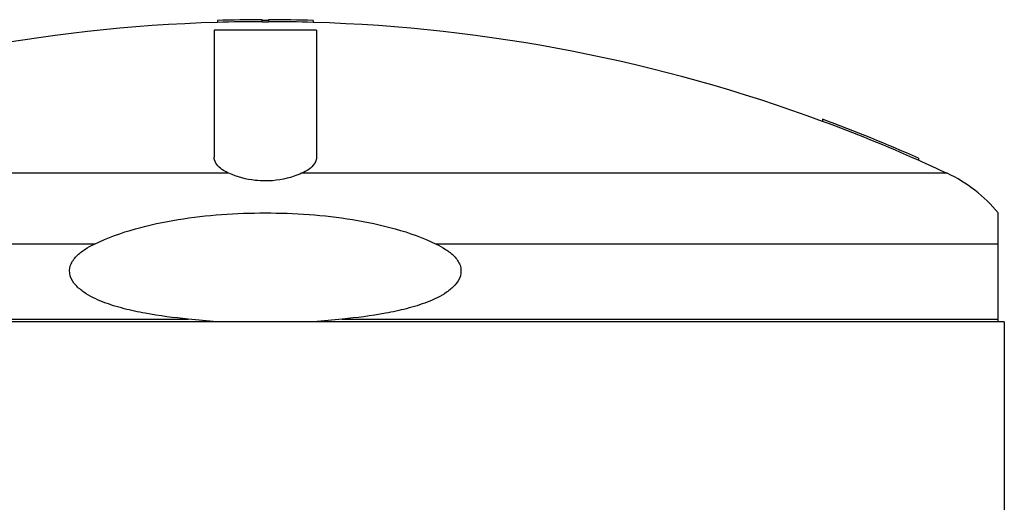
# Model space of a CAD drawing. Header units: millimetres. Extents: x 0 to 297, y 0 to 210.
# Tile 10 of 20: x 146.14 to 156.93, y 158.5 to 163.79. Entities that reach past the tile are written whole.
import ezdxf

# ---------------------------------------------------------------- set-up
doc = ezdxf.new("R2010")
doc.units = ezdxf.units.MM
doc.header["$LTSCALE"] = 16.335
doc.layers.get('0').update_dxf_attribs({"linetype": 'CONTINUOUS'})
doc.layers.add('AXES_REF', color=7, linetype='CONTINUOUS')

msp = doc.modelspace()

# ---------------------------------------------------------------- linework, layer by layer
at = {"color": 7, "linetype": 'Continuous'}
for p, q in [((148.303, 163.783), (148.303, 163.762)), ((148.793, 163.762), (148.793, 163.791)), ((148.863, 163.791), (148.863, 163.762)), ((149.353, 163.783), (149.353, 163.762)), ((154.936, 162.7), (154.936, 162.678)), ((155.986, 162.274), (155.986, 162.251)), ((156.861, 160.478), (156.861, 161.673)), ((156.927, 160.478), (140.729, 160.478))]:
    msp.add_line(p, q, dxfattribs=at)
at = {"color": 9, "linetype": 'Continuous'}
for p, q in [((148.43, 162.107), (141.355, 162.107)), ((156.301, 162.107), (149.226, 162.107)), ((146.955, 161.332), (140.796, 161.332)), ((156.861, 161.332), (150.701, 161.332)), ((140.796, 160.51), (147.984, 160.51)), ((149.672, 160.51), (156.861, 160.51))]:
    msp.add_line(p, q, dxfattribs=at)
at = {"color": 7, "linetype": 'Continuous'}
for centre, radius, start, end in [((148.828, 146.148), 17.621, 91.7073, 110.2792), ((148.828, 146.148), 17.642, 90.1137, 91.7052), ((148.828, 146.148), 17.621, 90.1138, 91.7073), ((148.828, 146.148), 17.635, 89.8863, 90.1137), ((148.828, 146.148), 17.614, 89.8861, 90.1139), ((148.828, 146.148), 17.642, 88.2948, 89.8863), ((148.828, 146.148), 17.621, 88.2927, 89.8862), ((148.828, 146.148), 17.621, 69.7208, 88.2927), ((148.828, 146.148), 17.642, 66.0651, 69.746), ((148.828, 146.148), 17.621, 66.0348, 69.7208), ((148.828, 146.148), 17.621, 64.9081, 66.0349), ((155.618, 160.649), 1.61, 39.4897, 64.9081)]:
    msp.add_arc(centre, radius, start, end, dxfattribs=at)
for points in [[(148.271, 162.254), (148.269, 162.262), (148.268, 162.271), (148.268, 162.28)], [(149.388, 162.28), (149.388, 162.271), (149.387, 162.262), (149.385, 162.254)], [(148.297, 160.478), (148.193, 160.489), (148.089, 160.5), (147.984, 160.51)], [(149.672, 160.51), (149.567, 160.5), (149.463, 160.489), (149.359, 160.478)]]:
    msp.add_open_spline(points, degree=3, dxfattribs=at)
for points, knots in [([(148.43, 162.107), (148.409, 162.116), (148.345, 162.149), (148.283, 162.205), (148.271, 162.254)], [0, 0, 0, 0, 0.315148, 1, 1, 1, 1]), ([(149.385, 162.254), (149.381, 162.239), (149.349, 162.172), (149.28, 162.131), (149.226, 162.107)], [0, 0, 0, 0, 0.198015, 1, 1, 1, 1]), ([(148.828, 162.023), (148.791, 162.023), (148.654, 162.031), (148.52, 162.066), (148.43, 162.107)], [0, 0, 0, 0, 0.274984, 1, 1, 1, 1]), ([(149.226, 162.107), (149.199, 162.095), (149.072, 162.046), (148.934, 162.023), (148.828, 162.023)], [0, 0, 0, 0, 0.218569, 1, 1, 1, 1]), ([(146.955, 161.332), (147.099, 161.402), (147.402, 161.509), (148.028, 161.64), (148.828, 161.695), (149.628, 161.64), (150.254, 161.509), (150.557, 161.402), (150.701, 161.332)], [0, 0, 0, 0, 0.124965, 0.250021, 0.5, 0.749979, 0.875035, 1, 1, 1, 1]), ([(147.984, 160.51), (147.826, 160.524), (147.59, 160.554), (147.279, 160.62), (147.051, 160.69), (146.87, 160.776), (146.747, 160.876), (146.678, 160.978), (146.683, 161.105), (146.756, 161.203), (146.85, 161.276), (146.92, 161.315), (146.955, 161.332)], [0, 0, 0, 0, 0.250591, 0.375904, 0.501178, 0.626261, 0.688799, 0.750961, 0.812587, 0.874819, 0.937372, 1, 1, 1, 1]), ([(150.701, 161.332), (150.736, 161.315), (150.806, 161.276), (150.9, 161.203), (150.973, 161.105), (150.978, 160.978), (150.909, 160.876), (150.786, 160.776), (150.605, 160.69), (150.377, 160.62), (150.067, 160.554), (149.83, 160.524), (149.672, 160.51)], [0, 0, 0, 0, 0.062628, 0.125181, 0.187413, 0.249039, 0.311201, 0.37374, 0.498822, 0.624096, 0.749409, 1, 1, 1, 1])]:
    msp.add_open_spline(points, degree=3, knots=knots, dxfattribs=at)
at = {"layer": 'AXES_REF', "color": 7, "linetype": 'Continuous'}
for p, q in [((148.268, 163.676), (148.268, 162.28)), ((149.388, 163.676), (148.268, 163.676)), ((149.388, 163.676), (149.388, 162.28)), ((156.927, 160.478), (156.927, 121.978))]:
    msp.add_line(p, q, dxfattribs=at)

doc.saveas('drawing.dxf')
